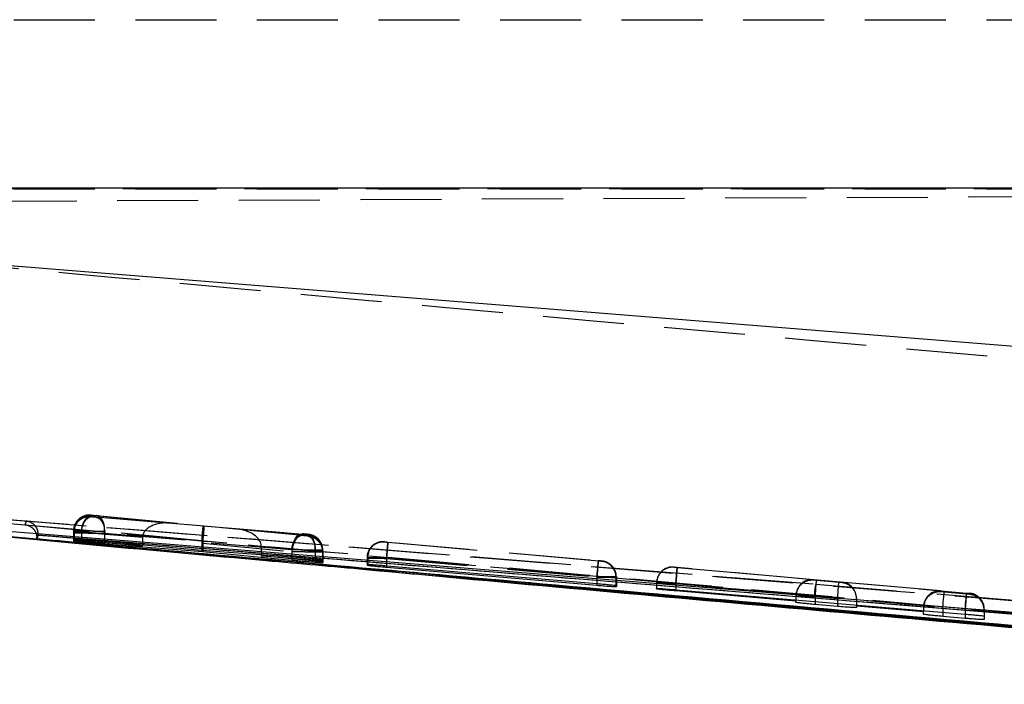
# Model space of a CAD drawing. Extents: x 49 to 390, y 18 to 272.
# Tile 8 of 36: x 255 to 270, y 128 to 138. Entities that reach past the tile are written whole.
import ezdxf

# ---------------------------------------------------------------- set-up
doc = ezdxf.new("R2010")
doc.units = 0
doc.linetypes.add('HIDDEN', pattern=[1.905, 1.27, -0.635])
doc.layers.get('0').update_dxf_attribs({"linetype": 'CONTINUOUS'})

msp = doc.modelspace()

# ---------------------------------------------------------------- linework, layer by layer
at = {"color": 7, "linetype": 'HIDDEN'}
for p, q in [((251.0561, 138.3744), (286.5527, 138.3744)), ((248.8679, 135.5077), (294.1897, 135.7055)), ((251.0561, 135.7244), (286.5527, 135.7244)), ((252.765, 135.7307), (277.708, 135.7307)), ((254.4498, 130.5706), (267.4326, 129.5321)), ((254.7335, 130.5492), (267.4326, 129.5321)), ((256.074, 130.5867), (256.0741, 130.5922)), ((256.0741, 130.5922), (256.0753, 130.5922)), ((256.0744, 130.6081), (256.0745, 130.6133)), ((256.0745, 130.6133), (256.0761, 130.6132)), ((256.0753, 130.5922), (256.0964, 130.5906)), ((256.0964, 130.5906), (257.3286, 130.489)), ((257.3286, 130.489), (256.0972, 130.6057)), ((257.8519, 130.4395), (256.1616, 130.5785)), ((256.1622, 130.6059), (257.833, 130.4475)), ((257.833, 130.4475), (259.3943, 130.3189)), ((259.3931, 130.2935), (257.8519, 130.4395)), ((259.4596, 130.3072), (258.3482, 130.3987)), ((258.3482, 130.3987), (259.458, 130.2934)), ((255.802, 130.3432), (255.8019, 130.3376)), ((255.802, 130.3432), (255.8019, 130.3376)), ((255.8019, 130.3376), (255.8019, 130.2099)), ((255.8019, 130.3376), (255.8019, 130.2099)), ((255.8021, 130.3487), (255.802, 130.3432)), ((255.802, 130.3432), (255.802, 130.2163)), ((255.8026, 130.3698), (255.8024, 130.3645)), ((255.8025, 130.3643), (255.8024, 130.359)), ((255.8024, 130.3591), (255.8024, 130.359)), ((255.8024, 130.359), (255.8024, 130.234)), ((255.8025, 130.3643), (255.8026, 130.3698)), ((255.8025, 130.3643), (255.8025, 130.2396)), ((255.809, 130.3431), (255.809, 130.2163)), ((255.8115, 130.3642), (255.8115, 130.2395)), ((255.9262, 130.3567), (255.9262, 130.3566)), ((255.9262, 130.3567), (256.8839, 130.266)), ((255.9262, 130.3566), (255.9262, 130.2213)), ((256.8839, 130.2627), (255.9268, 130.3415)), ((255.9268, 130.3415), (255.9268, 130.2079)), ((256.289, 130.3569), (256.2889, 130.3568)), ((256.2889, 130.3568), (256.2889, 130.2014)), ((257.8136, 130.2124), (256.289, 130.3569)), ((256.289, 130.3295), (257.832, 130.2026)), ((256.289, 130.3295), (256.289, 130.1796)), ((256.8839, 130.2627), (256.8839, 130.147)), ((259.4799, 130.3057), (259.4596, 130.3072)), ((259.4804, 130.2862), (259.4785, 130.2862)), ((259.4808, 130.3057), (259.4799, 130.3057)), ((259.481, 130.3108), (259.4808, 130.3057)), ((259.2247, 130.0698), (257.8124, 130.1862)), ((257.8124, 130.1862), (257.8124, 130.062)), ((257.8308, 130.1763), (259.2232, 130.0445)), ((257.8308, 130.1763), (257.8308, 130.0607)), ((258.7437, 130.1276), (259.5873, 130.0582)), ((258.7437, 130.1242), (258.7437, 129.9924)), ((259.5863, 130.0444), (258.7437, 130.1242)), ((259.2247, 130.0698), (259.2247, 129.9565)), ((259.7089, 130.0618), (259.7076, 130.0874)), ((260.674, 130.1951), (260.6759, 130.1951)), ((260.674, 130.1905), (260.674, 130.1951)), ((260.7287, 130.1907), (264.0255, 129.8989)), ((264.0264, 129.8933), (260.7292, 130.1852)), ((259.2232, 130.0445), (259.2233, 130.0445)), ((259.2232, 130.0445), (259.2232, 129.9286)), ((259.5863, 130.0444), (259.5863, 130.0444)), ((259.5863, 130.0444), (259.5863, 129.8938)), ((259.5873, 130.0582), (259.5873, 129.9114)), ((259.7035, 130.0567), (259.7035, 129.9042)), ((259.7045, 130.0372), (259.7083, 130.0372)), ((259.7045, 130.0372), (259.7045, 130.0371)), ((259.7045, 130.0371), (259.7045, 129.8708)), ((259.7083, 130.0371), (259.7085, 130.042)), ((259.7083, 130.0372), (259.7083, 130.0371)), ((259.7083, 130.0371), (259.7083, 129.8712)), ((259.7085, 130.042), (259.7085, 129.8798)), ((259.7088, 130.0567), (259.7089, 130.0618)), ((259.7088, 130.0567), (259.7088, 129.9045)), ((259.7089, 129.9128), (259.7089, 130.0618)), ((260.402, 129.9461), (260.4019, 129.9415)), ((260.4019, 129.9415), (260.4019, 129.8292)), ((260.4041, 129.9743), (260.402, 129.947)), ((260.4021, 129.9516), (260.402, 129.9461)), ((260.4021, 129.9516), (260.402, 129.947)), ((260.402, 129.9461), (260.402, 129.8374)), ((260.4122, 129.946), (260.4122, 129.8377)), ((260.7064, 129.9417), (260.7064, 129.9417)), ((264.0039, 129.6498), (260.7064, 129.9417)), ((260.7064, 129.9417), (260.7064, 129.8161)), ((260.7069, 129.9361), (260.7069, 129.9362)), ((260.7069, 129.9362), (264.0045, 129.6442)), ((260.7069, 129.9361), (260.7069, 129.8161)), ((264.0804, 129.8889), (264.0792, 129.8889)), ((264.0805, 129.8935), (264.0804, 129.8889)), ((265.2098, 129.7961), (265.2099, 129.799)), ((265.2598, 129.7912), (265.2098, 129.7961)), ((265.2099, 129.799), (265.2599, 129.795)), ((265.2599, 129.795), (265.2378, 129.546)), ((265.2378, 129.5422), (265.2598, 129.7912)), ((267.3951, 129.6022), (265.2598, 129.7912)), ((265.2599, 129.795), (269.7951, 129.3935)), ((264.0039, 129.6499), (264.0039, 129.6498)), ((264.0039, 129.6498), (264.0039, 129.5371)), ((264.0045, 129.6442), (264.0045, 129.537)), ((264.3019, 129.6399), (264.3019, 129.4944)), ((264.3083, 129.6399), (264.3073, 129.6629)), ((264.3083, 129.6399), (264.3084, 129.6445)), ((264.3083, 129.6399), (264.3083, 129.495)), ((264.3084, 129.6445), (264.3084, 129.5055)), ((264.3084, 129.5055), (264.3084, 129.6445)), ((267.3951, 129.5925), (267.3951, 129.6022)), ((264.9379, 129.5554), (264.9378, 129.5525)), ((264.9378, 129.5525), (264.9378, 129.5471)), ((264.9378, 129.55), (264.9378, 129.4648)), ((264.9378, 129.55), (264.9378, 129.5471)), ((264.9378, 129.5471), (264.9378, 129.4579)), ((269.773, 129.1445), (265.2378, 129.546)), ((265.2378, 129.546), (265.2378, 129.4453)), ((265.2378, 129.5422), (267.1242, 129.3752)), ((265.2378, 129.5422), (265.2378, 129.4453)), ((267.4451, 129.5877), (267.3951, 129.5925)), ((267.4326, 129.5321), (284.5837, 128.1478)), ((267.7951, 129.5567), (267.4451, 129.5877)), ((267.8451, 129.5527), (267.7951, 129.5567)), ((269.3951, 129.4251), (267.8451, 129.5623)), ((267.8451, 129.5623), (267.8451, 129.5527)), ((267.1231, 129.3511), (267.1231, 129.2867)), ((267.4231, 129.3387), (267.7731, 129.3077)), ((267.4231, 129.3387), (267.4231, 129.2614)), ((267.7731, 129.3077), (267.7731, 129.232)), ((268.0731, 129.3112), (268.0731, 129.2912)), ((269.3951, 129.4104), (269.3951, 129.4251)), ((269.4451, 129.4056), (269.3951, 129.4104)), ((269.7951, 129.3746), (269.4451, 129.4056)), ((269.7951, 129.3935), (269.773, 129.1445)), ((269.7951, 129.3935), (269.8451, 129.3887)), ((269.8451, 129.3706), (269.7951, 129.3746)), ((269.8451, 129.3887), (269.8451, 129.3706)), ((268.0731, 129.2912), (269.1242, 129.1981)), ((268.0731, 129.2912), (268.0731, 129.2067)), ((269.1231, 129.174), (269.1231, 129.1183)), ((269.4231, 129.1566), (269.7731, 129.1256)), ((269.4231, 129.1566), (269.4231, 129.0931)), ((269.773, 129.1445), (269.773, 129.0636)), ((270.0731, 129.1397), (270.0731, 129.0311)), ((269.7731, 129.1256), (269.7731, 129.0636))]:
    msp.add_line(p, q, dxfattribs=at)
at = {"color": 7, "linetype": 'CONTINUOUS'}
for p, q in [((286.4342, 135.7339), (252.5189, 135.7339)), ((252.7024, 134.6934), (286.192, 132.0066)), ((280.6621, 127.9634), (254.7039, 130.2827)), ((255.2493, 130.2986), (255.2259, 130.2452)), ((255.2259, 130.2452), (255.2259, 130.2626)), ((255.2493, 130.3144), (255.2493, 130.3001)), ((255.2493, 130.3001), (255.2493, 130.2986)), ((283.8288, 127.9789), (255.2493, 130.2986)), ((255.8025, 130.2396), (255.8024, 130.234)), ((255.8115, 130.2395), (255.8025, 130.2396)), ((255.9262, 130.2213), (256.8839, 130.1331)), ((255.802, 130.2163), (255.8019, 130.2099)), ((255.809, 130.2163), (255.802, 130.2163)), ((256.8839, 130.1331), (255.9268, 130.2079)), ((257.8124, 130.062), (256.2889, 130.2014)), ((256.289, 130.1648), (257.8308, 130.0441)), ((256.8839, 130.147), (256.8839, 130.1331)), ((259.2247, 129.9565), (257.8124, 130.062)), ((257.8308, 130.0607), (257.8308, 130.0441)), ((257.8308, 130.0441), (259.2232, 129.9099)), ((258.7437, 129.9924), (258.7437, 129.9745)), ((259.5863, 129.8938), (258.7437, 129.9745)), ((258.7437, 129.9745), (259.5873, 129.9114)), ((259.7088, 129.9045), (259.7089, 129.9128)), ((259.7035, 129.9042), (259.7088, 129.9045)), ((259.7045, 129.8708), (259.7083, 129.8712)), ((259.7083, 129.8712), (259.7085, 129.8798)), ((260.402, 129.8374), (260.4019, 129.8292)), ((260.4122, 129.8377), (260.402, 129.8374)), ((264.0039, 129.5371), (260.7064, 129.8161)), ((260.7069, 129.7984), (264.0045, 129.5152)), ((264.3019, 129.4944), (264.3083, 129.495)), ((264.3083, 129.495), (264.3084, 129.5055)), ((264.9378, 129.4579), (264.9378, 129.4648)), ((265.2378, 129.4453), (269.773, 129.0636)), ((267.1231, 129.2662), (265.2378, 129.4265)), ((267.1231, 129.2867), (267.1231, 129.2662)), ((267.1231, 129.2464), (267.1231, 129.2662)), ((267.7731, 129.1837), (267.4231, 129.2138)), ((268.0731, 129.2067), (268.0731, 129.1854)), ((268.0731, 129.1854), (268.0731, 129.1648)), ((269.1231, 129.0961), (268.0731, 129.1854)), ((269.1231, 129.1183), (269.1231, 129.0961)), ((269.1231, 129.06), (269.1231, 129.0961)), ((269.7731, 128.9963), (269.4231, 129.0267)), ((270.0731, 129.0311), (270.0731, 128.9779))]:
    msp.add_line(p, q, dxfattribs=at)
at = {"color": 8, "linetype": 'CONTINUOUS'}
for p, q in [((254.7045, 130.2837), (255.8067, 130.1843)), ((256.289, 130.1796), (256.289, 130.1648)), ((259.2232, 129.9286), (259.2232, 129.9099)), ((260.3828, 129.7636), (277.2606, 128.2599)), ((260.7069, 129.8161), (260.7069, 129.7984)), ((264.0045, 129.537), (264.0045, 129.5152)), ((265.2378, 129.4453), (265.2378, 129.4265)), ((267.4231, 129.2614), (267.4231, 129.2138)), ((267.7731, 129.232), (267.7731, 129.1837)), ((269.4231, 129.0931), (269.4231, 129.0267)), ((269.7731, 129.0636), (269.7731, 128.9963))]:
    msp.add_line(p, q, dxfattribs=at)
at = {"color": 7, "linetype": 'HIDDEN', "flags": 128}
for points in [[(255.9268, 130.3415), (255.9325, 130.392), (255.9442, 130.4404), (255.9612, 130.4847), (255.9829, 130.523), (256.0083, 130.5539), (256.0365, 130.576), (256.0663, 130.5884), (256.0964, 130.5906)], [(256.1616, 130.5785), (256.189, 130.5713), (256.2147, 130.5555), (256.2378, 130.5316), (256.2573, 130.5006), (256.2727, 130.4635), (256.2833, 130.4216), (256.2888, 130.3764), (256.289, 130.3295)], [(259.2247, 130.0698), (259.2305, 130.1203), (259.2421, 130.1687), (259.2591, 130.213), (259.2808, 130.2513), (259.3062, 130.2822), (259.3344, 130.3043), (259.3642, 130.3167), (259.3943, 130.3189)], [(259.4596, 130.3072), (259.4871, 130.3), (259.5129, 130.2842), (259.536, 130.2603), (259.5555, 130.2293), (259.5709, 130.1922), (259.5816, 130.1503), (259.5871, 130.1051), (259.5873, 130.0582)], [(264.0045, 129.6442), (264.0087, 129.6926), (264.0128, 129.7391), (264.0166, 129.7819), (264.02, 129.8196), (264.0227, 129.8506), (264.0247, 129.8737), (264.026, 129.8881), (264.0264, 129.8933)], [(265.2099, 129.799), (265.1581, 129.7982), (265.1174, 129.7899)], [(267.4231, 129.3387), (267.4273, 129.387), (267.4315, 129.4335), (267.4353, 129.4764), (267.4386, 129.514), (267.4413, 129.545), (267.4434, 129.5681), (267.4446, 129.5825), (267.4451, 129.5877)], [(267.7731, 129.3077), (267.7773, 129.356), (267.7815, 129.4025), (267.7852, 129.4454), (267.7886, 129.483), (267.7913, 129.514), (267.7934, 129.5371), (267.7947, 129.5515), (267.7951, 129.5567)], [(269.4231, 129.1566), (269.4273, 129.2049), (269.4315, 129.2514), (269.4352, 129.2943), (269.4386, 129.3319), (269.4413, 129.3629), (269.4434, 129.386), (269.4447, 129.4004), (269.4451, 129.4056)], [(269.7731, 129.1256), (269.7773, 129.1739), (269.7815, 129.2204), (269.7852, 129.2633), (269.7886, 129.3009), (269.7913, 129.3319), (269.7934, 129.355), (269.7946, 129.3694), (269.7951, 129.3746)]]:
    msp.add_lwpolyline(points, dxfattribs=at)
at = {"color": 7, "linetype": 'CONTINUOUS', "flags": 128}
for points in [[(267.4092, 129.3394), (267.0365, 129.3695), (265.4189, 129.5001), (258.9487, 130.0226), (254.7109, 130.3646)], [(283.2576, 128.0588), (282.5745, 128.114), (276.1042, 128.6368), (267.4092, 129.3394)]]:
    msp.add_lwpolyline(points, dxfattribs=at)
at = {"color": 7, "linetype": 'HIDDEN'}
for centre, radius, start, end in [((256.052, 130.3432), 0.25, 84.94074, 179.99788), ((256.0519, 130.3376), 0.25, 84.9396, 178.73537), ((256.0525, 130.3643), 0.25, 84.9398, 178.73932), ((256.0562, 130.3456), 0.2473, 85.57881, 180.57687), ((256.058, 130.3674), 0.2465, 85.7802, 180.73584), ((259.4556, 130.0591), 0.2478, 359.44708, 84.37579), ((259.4584, 130.042), 0.25, 0.00277, 84.94058), ((259.4588, 130.0567), 0.25, 0.0017, 84.94107), ((259.4589, 130.0618), 0.25, 5.88891, 84.94135), ((260.652, 129.9461), 0.25, 84.93984, 178.74221), ((260.6583, 129.9496), 0.2461, 85.90659, 180.82306), ((260.6519, 129.9415), 0.25, 84.94021, 152.58616), ((264.0545, 129.6428), 0.2473, 359.32484, 84.27316), ((264.0583, 129.6399), 0.25, 23.71669, 84.94195), ((264.0584, 129.6445), 0.25, 0.00148, 84.94129), ((265.1878, 129.547), 0.25, 84.94051, 178.76027), ((265.1878, 129.55), 0.25, 106.34918, 180.00198), ((267.3731, 129.3435), 0.25, 84.93908, 179.99877), ((268.6111, 129.2914), 1.2028, 168.4583, 177.71415), ((267.8231, 129.3037), 0.25, 0.00033, 84.9415), ((269.3731, 129.1614), 0.25, 84.93994, 179.99947), ((269.8231, 129.1398), 0.2499, 61.27664, 84.94551), ((269.8231, 129.1215), 0.25, 0.00276, 84.94115), ((269.823, 129.1396), 0.25, 0.0047, 61.28084), ((269.3731, 129.174), 0.25, 174.46022, 180.0001)]:
    msp.add_arc(centre, radius, start, end, dxfattribs=at)
for centre, major_axis, ratio, start_param, end_param in [((257.3066, 130.24), (0.4221, -0.0374), 0.5899287, 1.5708068, 3.187149), ((257.8109, 130.1985), (0.0221, 0.249), 0.0055357, 4.7687961, 6.293576), ((257.8299, 130.1905), (0.022, 0.249), 0.0042018, 4.7614461, 6.2727819), ((258.3261, 130.1496), (0.417, -0.0369), 0.5972122, 0.0595374, 1.5707939), ((256.1039, 130.3597), (0.3014, -0.0046), 0.0014336, 2.8970059, 3.1437568), ((256.1069, 130.3383), (0.3049, -0.0049), 0.0015138, 2.2025674, 2.9262247), ((257.095, 130.2575), (-0.0151, 0.2503), 0.8412521, 1.485864, 1.4991472), ((259.4583, 130.0372), (-0.1762, 0.1774), 0.9996652, 3.9303928, 5.4125036), ((258.0221, 130.1811), (-0.0142, 0.2503), 0.8358629, 1.3979767, 1.5028249), ((258.0403, 130.1705), (-0.016, 0.2504), 0.8340771, 1.389531, 1.4945386), ((258.5349, 130.1298), (-0.0151, 0.2505), 0.8313357, 4.6398953, 4.6533307), ((259.4055, 130.0614), (0.3033, -0.0047), 0.0014768, 5.3548838, 6.1006619), ((259.4037, 130.0616), (0.3051, -0.0049), 0.0015163, 6.0958925, 6.2820702), ((260.7033, 129.9415), (0.3013, -0.0045), 0.0014301, 2.8801425, 3.1442819), ((264.0032, 129.6448), (0.3052, -0.0049), 0.001519, 6.0769216, 6.2817548), ((267.3731, 129.3532), (0.1851, 0.1694), 0.99163, 0.7454348, 2.3078429), ((265.2378, 129.5426), (0.3, -0.0044), 0.0014003, 3.141432, 4.7126082), ((265.2378, 129.5456), (0.3, -0.0044), 0.0014003, 1.5709976, 3.141432), ((267.8231, 129.3133), (-0.1696, 0.1852), 0.9916333, 3.9669542, 5.4494531), ((267.4231, 129.3391), (0.3, -0.0044), 0.0014003, 3.1416133, 4.7124096), ((269.3731, 129.1761), (0.1851, 0.1694), 0.99163, 0.7454348, 2.3078429), ((269.7731, 129.126), (0.3, -0.0044), 0.0014003, 4.7124096, 6.283206)]:
    msp.add_ellipse(centre, major_axis=major_axis, ratio=ratio, start_param=start_param, end_param=end_param, dxfattribs=at)
for points, knots in [([(277.708, 132.4312), (271.5647, 132.9738), (263.3125, 133.7026), (255.063, 134.4606), (252.9548, 134.6543)], [0, 0, 0, 0, 0.7444506, 1, 1, 1, 1]), ([(255.9741, 130.5993), (255.9536, 130.5916), (255.9068, 130.5742), (255.8491, 130.5172), (255.8082, 130.4386), (255.7992, 130.3668), (255.8056, 130.3261), (255.8073, 130.3156)], [0, 0, 0, 0, 0.1815168, 0.4136161, 0.656277, 0.911474, 1, 1, 1, 1]), ([(255.9262, 130.3567), (255.9279, 130.3735), (255.9311, 130.4071), (255.9435, 130.4554), (255.9608, 130.4997), (255.9828, 130.5382), (256.0086, 130.5693), (256.037, 130.5916), (256.0671, 130.605), (256.0871, 130.6055), (256.0972, 130.6057)], [0, 0, 0, 0, 0.1249987, 0.2500004, 0.375, 0.5000013, 0.6250025, 0.7499992, 0.8749999, 1, 1, 1, 1]), ([(256.0679, 130.6138), (256.0668, 130.6139), (256.063, 130.6141), (256.0508, 130.6145), (256.0255, 130.6132), (255.9974, 130.6107), (255.9792, 130.6018), (255.9741, 130.5993)], [0, 0, 0, 0, 0.0484688, 0.160331, 0.381936, 0.8275055, 1, 1, 1, 1]), ([(256.1616, 130.5785), (256.1587, 130.5788), (256.1505, 130.5795), (256.135, 130.5808), (256.1159, 130.5825), (256.0986, 130.5841), (256.0849, 130.5854), (256.0758, 130.5863), (256.0746, 130.5866), (256.074, 130.5867)], [0, 0, 0, 0, 0.0866193, 0.2432122, 0.3931116, 0.558564, 0.7020004, 0.8509807, 1, 1, 1, 1]), ([(256.0972, 130.6057), (256.0933, 130.6061), (256.0859, 130.6068), (256.0799, 130.6074), (256.0756, 130.6079), (256.0749, 130.608), (256.0744, 130.6081)], [0, 0, 0, 0, 0.29944986, 0.57045951, 0.68626728, 1, 1, 1, 1]), ([(256.0761, 130.6132), (256.0781, 130.6131), (256.0822, 130.6129), (256.0949, 130.6118), (256.1111, 130.6105), (256.1295, 130.6089), (256.1475, 130.6073), (256.1576, 130.6063), (256.1622, 130.6059)], [0, 0, 0, 0, 0.1664521, 0.3328326, 0.5011164, 0.6732452, 0.8487978, 1, 1, 1, 1]), ([(256.289, 130.3569), (256.2891, 130.3849), (256.2892, 130.441), (256.2681, 130.5156), (256.2338, 130.5723), (256.2016, 130.5952), (256.1773, 130.6038), (256.1687, 130.605), (256.1622, 130.6059)], [0, 0, 0, 0, 0.2211505, 0.4422984, 0.6634486, 0.8846011, 0.9125624, 1, 1, 1, 1]), ([(280.6791, 128.1718), (274.6732, 128.7014), (266.0202, 129.4643), (257.3689, 130.2465), (254.7223, 130.4858)], [0, 0, 0, 0, 0.6940824, 1, 1, 1, 1]), ([(255.0634, 130.5181), (255.0595, 130.5097), (255.0518, 130.4928), (255.0441, 130.4729), (255.0403, 130.4629)], [0, 0, 0, 0, 0.49904782, 1, 1, 1, 1]), ([(255.0403, 130.4629), (259.2979, 130.0826), (267.8003, 129.3231), (276.3038, 128.5776), (280.5492, 128.2054)], [0, 0, 0, 0, 0.5007599, 1, 1, 1, 1]), ([(255.0403, 130.4629), (255.041, 130.4629), (255.0531, 130.4619), (255.0926, 130.4549), (255.1481, 130.427), (255.1955, 130.3766), (255.2102, 130.338), (255.2155, 130.3239)], [0, 0, 0, 0, 0.0094385, 0.1700883, 0.556668, 0.8377058, 1, 1, 1, 1]), ([(284.168, 128.1607), (279.2892, 128.5574), (269.5879, 129.3461), (259.8861, 130.129), (255.0634, 130.5181)], [0, 0, 0, 0, 0.5028959, 1, 1, 1, 1]), ([(255.2493, 130.3144), (255.2477, 130.3334), (255.2445, 130.3715), (255.2189, 130.4272), (255.1727, 130.4806), (255.1165, 130.5093), (255.077, 130.5169), (255.0641, 130.5181), (255.0634, 130.5181)], [0, 0, 0, 0, 0.1572194, 0.3135119, 0.5425134, 0.8512124, 0.9921274, 1, 1, 1, 1]), ([(255.8019, 130.3376), (255.8019, 130.3376), (255.8019, 130.3376), (255.8138, 130.3372), (255.8633, 130.3365), (255.9403, 130.335), (256.035, 130.3335), (256.1413, 130.3317), (256.2266, 130.3306), (256.2731, 130.3295), (256.2889, 130.3295), (256.289, 130.3295)], [0, 0, 0, 0, 0.0000896, 0.152213, 0.3083897, 0.4431607, 0.6109711, 0.7581991, 0.9119373, 0.9999101, 1, 1, 1, 1]), ([(255.8024, 130.3591), (255.8024, 130.3591), (255.8024, 130.3591), (255.809, 130.3588), (255.8322, 130.3584), (255.8651, 130.3579), (255.9036, 130.3566), (255.9262, 130.3566), (255.9262, 130.3566)], [0, 0, 0, 0, 0.000212, 0.3208855, 0.4356282, 0.7019132, 0.9997873, 1, 1, 1, 1]), ([(256.2889, 130.3568), (256.2889, 130.3568), (256.2656, 130.3573), (256.207, 130.3582), (256.1094, 130.3599), (256.0076, 130.3615), (255.9173, 130.3628), (255.8473, 130.3638), (255.8199, 130.3642), (255.8115, 130.3642), (255.8115, 130.3642)], [0, 0, 0, 0, 0.0000962, 0.1508505, 0.3225244, 0.491936, 0.6599958, 0.8289702, 0.9998992, 1, 1, 1, 1]), ([(259.3931, 130.2935), (259.3831, 130.2933), (259.3631, 130.2929), (259.3332, 130.2794), (259.305, 130.2571), (259.2794, 130.2259), (259.2575, 130.1875), (259.2404, 130.1432), (259.2281, 130.0949), (259.2249, 130.0613), (259.2233, 130.0445)], [0, 0, 0, 0, 0.1250015, 0.2499973, 0.3749988, 0.4999983, 0.6249999, 0.749999, 0.8749981, 1, 1, 1, 1]), ([(259.7037, 130.0868), (259.7017, 130.1076), (259.6974, 130.1519), (259.6643, 130.2084), (259.6238, 130.2524), (259.5825, 130.2807), (259.5458, 130.2971), (259.5173, 130.3053), (259.4981, 130.3088), (259.4889, 130.3101), (259.4831, 130.3107), (259.4748, 130.3116), (259.4599, 130.3131), (259.4378, 130.3151), (259.4151, 130.3171), (259.3974, 130.3186), (259.3886, 130.3193), (259.3856, 130.3196)], [0, 0, 0, 0, 0.1344542, 0.2863083, 0.4141653, 0.5215845, 0.6085805, 0.6738421, 0.715482, 0.7322443, 0.7462955, 0.7759596, 0.8313225, 0.878726, 0.9273781, 0.975545, 1, 1, 1, 1]), ([(259.4785, 130.2862), (259.4778, 130.2862), (259.4753, 130.2864), (259.4673, 130.287), (259.4525, 130.2882), (259.434, 130.2898), (259.4144, 130.2915), (259.4006, 130.2928), (259.3943, 130.2934), (259.3931, 130.2935)], [0, 0, 0, 0, 0.0586354, 0.2322951, 0.4092067, 0.585993, 0.7793527, 0.9596909, 1, 1, 1, 1]), ([(259.3943, 130.3189), (259.397, 130.3186), (259.4049, 130.318), (259.4201, 130.3167), (259.4387, 130.315), (259.456, 130.3134), (259.4698, 130.3121), (259.4791, 130.3111), (259.4803, 130.3109), (259.481, 130.3108)], [0, 0, 0, 0, 0.0814596, 0.2357596, 0.385961, 0.5441602, 0.69419, 0.8470923, 1, 1, 1, 1]), ([(259.458, 130.2934), (259.4627, 130.293), (259.4719, 130.2921), (259.4791, 130.2913), (259.4801, 130.2911), (259.4805, 130.2911)], [0, 0, 0, 0, 0.370521, 0.740571, 1, 1, 1, 1]), ([(259.458, 130.2934), (259.4643, 130.2926), (259.473, 130.2914), (259.4976, 130.283), (259.5303, 130.2599), (259.565, 130.2031), (259.5864, 130.1285), (259.5863, 130.0725), (259.5863, 130.0444)], [0, 0, 0, 0, 0.0831772, 0.1151559, 0.3363672, 0.5575794, 0.7787891, 1, 1, 1, 1]), ([(259.4785, 130.2862), (259.4808, 130.286), (259.4918, 130.2849), (259.53, 130.2782), (259.5907, 130.2531), (259.6535, 130.1962), (259.6963, 130.1214), (259.7017, 130.0652), (259.7045, 130.0372)], [0, 0, 0, 0, 0.0192916, 0.0910945, 0.3184831, 0.5457012, 0.7728486, 1, 1, 1, 1]), ([(255.8067, 130.1843), (258.086, 129.9783), (266.3702, 129.2294), (274.6561, 128.4991), (280.6621, 127.9697)], [0, 0, 0, 0, 0.2751446, 1, 1, 1, 1]), ([(259.7089, 130.0618), (259.7089, 130.0618), (259.7089, 130.0618), (259.6972, 130.0622), (259.6471, 130.063), (259.5692, 130.0645), (259.4731, 130.066), (259.3684, 130.0676), (259.2847, 130.069), (259.2395, 130.0696), (259.2247, 130.0698), (259.2247, 130.0698)], [0, 0, 0, 0, 0.00009, 0.1527717, 0.3079928, 0.4545379, 0.6152694, 0.765163, 0.9174501, 0.9999097, 1, 1, 1, 1]), ([(260.5574, 130.1743), (260.5465, 130.1705), (260.5096, 130.1576), (260.4582, 130.1102), (260.4131, 130.036), (260.3977, 129.9579), (260.4052, 129.9098), (260.408, 129.8916)], [0, 0, 0, 0, 0.09902, 0.335241, 0.5817982, 0.8414679, 1, 1, 1, 1]), ([(260.6684, 130.1956), (260.6673, 130.1957), (260.6639, 130.1959), (260.6405, 130.1966), (260.6013, 130.1945), (260.5703, 130.1802), (260.5574, 130.1743)], [0, 0, 0, 0, 0.04151023, 0.12663823, 0.63498919, 1, 1, 1, 1]), ([(260.7292, 130.1852), (260.7249, 130.1855), (260.7144, 130.1865), (260.6988, 130.1879), (260.6851, 130.1892), (260.6759, 130.1902), (260.6746, 130.1904), (260.674, 130.1905)], [0, 0, 0, 0, 0.15281492, 0.3713123, 0.58494337, 0.79535227, 1, 1, 1, 1]), ([(260.6759, 130.1951), (260.678, 130.1949), (260.6822, 130.1946), (260.6953, 130.1936), (260.7113, 130.1923), (260.723, 130.1912), (260.7287, 130.1907)], [0, 0, 0, 0, 0.252261, 0.5044165, 0.7594284, 1, 1, 1, 1]), ([(260.7287, 130.1907), (260.7286, 130.1898), (260.7283, 130.1872), (260.7256, 130.1577), (260.7205, 130.1003), (260.7138, 130.0257), (260.7089, 129.9697), (260.7064, 129.9417)], [0, 0, 0, 0, 0.1343098, 0.359267, 0.5728452, 0.7864237, 1, 1, 1, 1]), ([(260.7069, 129.9362), (260.7094, 129.9642), (260.7144, 130.0202), (260.721, 130.0948), (260.7262, 130.1523), (260.7288, 130.1811), (260.7291, 130.1841), (260.7292, 130.1852)], [0, 0, 0, 0, 0.2158737, 0.4317476, 0.647621, 0.8768006, 1, 1, 1, 1]), ([(259.2233, 130.0445), (259.23, 130.0444), (259.2651, 130.0438), (259.3407, 130.0425), (259.4482, 130.0408), (259.5504, 130.0392), (259.634, 130.038), (259.684, 130.0373), (259.7016, 130.0371), (259.7045, 130.0371), (259.7045, 130.0371)], [0, 0, 0, 0, 0.0396771, 0.2064696, 0.3851237, 0.5503044, 0.7186134, 0.8866925, 0.9999037, 1, 1, 1, 1]), ([(259.7085, 130.042), (259.7085, 130.042), (259.7085, 130.042), (259.7006, 130.0423), (259.6615, 130.0431), (259.6137, 130.0439), (259.5863, 130.0444), (259.5863, 130.0444)], [0, 0, 0, 0, 0.0002125, 0.2723568, 0.6360344, 0.9997855, 1, 1, 1, 1]), ([(260.4019, 129.9415), (260.4019, 129.9415), (260.4019, 129.9415), (260.4137, 129.9411), (260.4635, 129.9402), (260.5397, 129.9389), (260.6251, 129.9375), (260.683, 129.9365), (260.7069, 129.9361), (260.7069, 129.9361)], [0, 0, 0, 0, 0.0001262, 0.2144462, 0.4254949, 0.6362883, 0.8495541, 0.9998748, 1, 1, 1, 1]), ([(260.7064, 129.9417), (260.7064, 129.9417), (260.6751, 129.9422), (260.61, 129.9432), (260.5209, 129.9446), (260.4499, 129.9456), (260.4207, 129.946), (260.4122, 129.946), (260.4122, 129.946)], [0, 0, 0, 0, 0.00015016, 0.23647728, 0.48902456, 0.74296426, 0.99984865, 1, 1, 1, 1]), ([(264.0255, 129.8989), (264.0252, 129.8953), (264.0247, 129.8883), (264.0197, 129.8309), (264.0125, 129.7483), (264.0068, 129.6827), (264.0039, 129.6499)], [0, 0, 0, 0, 0.2500003, 0.5000009, 0.7499992, 1, 1, 1, 1]), ([(264.0255, 129.8989), (264.0298, 129.8985), (264.0403, 129.8975), (264.0559, 129.8961), (264.0695, 129.8948), (264.0787, 129.8938), (264.0799, 129.8936), (264.0805, 129.8935)], [0, 0, 0, 0, 0.1526993, 0.3701645, 0.582434, 0.7911549, 1, 1, 1, 1]), ([(264.1524, 129.8759), (264.1513, 129.8764), (264.1405, 129.8818), (264.1218, 129.8866), (264.1009, 129.8911), (264.0897, 129.8926), (264.0839, 129.8933), (264.0759, 129.8942), (264.0616, 129.8956), (264.0417, 129.8974), (264.0295, 129.8985), (264.0255, 129.8989)], [0, 0, 0, 0, 0.0257985, 0.24435261, 0.39093981, 0.45483734, 0.49652695, 0.57042413, 0.75189206, 0.91777752, 1, 1, 1, 1]), ([(264.0792, 129.8889), (264.0775, 129.8891), (264.0738, 129.8893), (264.0613, 129.8903), (264.045, 129.8916), (264.0326, 129.8927), (264.0264, 129.8933)], [0, 0, 0, 0, 0.2404593, 0.4908105, 0.7456372, 1, 1, 1, 1]), ([(264.3057, 129.6442), (264.3049, 129.6681), (264.3032, 129.7167), (264.272, 129.7797), (264.232, 129.8273), (264.1915, 129.8583), (264.1641, 129.8706), (264.1524, 129.8759)], [0, 0, 0, 0, 0.2403599, 0.4886031, 0.6955104, 0.8700793, 1, 1, 1, 1]), ([(265.1844, 129.7999), (265.1791, 129.7997), (265.1605, 129.7991), (265.1373, 129.7969), (265.1213, 129.7901), (265.1177, 129.7885)], [0, 0, 0, 0, 0.236106, 0.8263019, 1, 1, 1, 1]), ([(264.3084, 129.6445), (264.3084, 129.6445), (264.3084, 129.645), (264.2969, 129.6446), (264.2474, 129.6458), (264.1716, 129.6471), (264.0862, 129.6483), (264.0281, 129.6499), (264.0039, 129.6499), (264.0039, 129.6499)], [0, 0, 0, 0, 0.0001262, 0.2142694, 0.4247322, 0.6349834, 0.8479683, 0.9999609, 1, 1, 1, 1]), ([(264.0045, 129.6442), (264.0045, 129.6442), (264.0386, 129.6437), (264.1079, 129.6426), (264.2002, 129.6412), (264.269, 129.6403), (264.2955, 129.6399), (264.3019, 129.6399), (264.3019, 129.6399)], [0, 0, 0, 0, 0.0001446, 0.2482793, 0.5009907, 0.7540619, 0.9998551, 1, 1, 1, 1]), ([(269.943, 129.3587), (269.9423, 129.3592), (269.9306, 129.3671), (269.9078, 129.3752), (269.8838, 129.3827), (269.8727, 129.3846), (269.871, 129.3849)], [0, 0, 0, 0, 0.0346102, 0.5488758, 0.932511, 1, 1, 1, 1])]:
    msp.add_open_spline(points, degree=3, knots=knots, dxfattribs=at)
at = {"color": 7, "linetype": 'CONTINUOUS'}
for points, knots in [([(253.5045, 130.3884), (255.276, 130.225), (257.5684, 130.0136), (259.8617, 129.8099), (260.3828, 129.7636)], [0, 0, 0, 0, 0.77277696, 1, 1, 1, 1]), ([(255.2155, 130.3239), (255.2164, 130.3218), (255.2244, 130.3042), (255.2252, 130.2821), (255.2259, 130.2626)], [0, 0, 0, 0, 0.1150289, 1, 1, 1, 1]), ([(255.2259, 130.2626), (255.2259, 130.2626), (255.2299, 130.2716), (255.2356, 130.2906), (255.2493, 130.3064), (255.2493, 130.3144), (255.2493, 130.3144)], [0, 0, 0, 0, 0.0001558, 0.5002797, 0.9999224, 1, 1, 1, 1]), ([(255.2259, 130.2452), (255.2416, 130.2438), (255.7964, 130.1941), (258.508, 129.9517), (266.8841, 129.207), (274.7218, 128.5202), (280.4025, 128.0225)], [0, 0, 0, 0, 0.0018693, 0.0661233, 0.3231391, 1, 1, 1, 1]), ([(255.2493, 130.3001), (260.0072, 129.9161), (269.5335, 129.1472), (279.0601, 128.3735), (283.829, 127.9854), (283.8296, 127.9853)], [0, 0, 0, 0, 0.4994087, 0.9999387, 1, 1, 1, 1]), ([(255.8024, 130.234), (255.8043, 130.2336), (255.809, 130.2326), (255.8484, 130.2285), (255.9, 130.2237), (255.9262, 130.2213)], [0, 0, 0, 0, 0.2624953, 0.6253774, 1, 1, 1, 1]), ([(256.2889, 130.2014), (256.2592, 130.2041), (256.1996, 130.2093), (256.0943, 130.2181), (255.9917, 130.2264), (255.9026, 130.2333), (255.8396, 130.2379), (255.8201, 130.239), (255.8115, 130.2395)], [0, 0, 0, 0, 0.1731137, 0.3462127, 0.5195295, 0.6923943, 0.8642229, 1, 1, 1, 1]), ([(255.8019, 130.2099), (255.8053, 130.2093), (255.812, 130.208), (255.8639, 130.2026), (255.9407, 130.1951), (256.037, 130.1863), (256.1413, 130.1771), (256.228, 130.1697), (256.2729, 130.1661), (256.289, 130.1648)], [0, 0, 0, 0, 0.1511905, 0.3023597, 0.4528595, 0.6075947, 0.7600565, 0.9139425, 1, 1, 1, 1]), ([(255.9268, 130.2079), (255.9012, 130.2099), (255.85, 130.2138), (255.8191, 130.2158), (255.8101, 130.2162), (255.809, 130.2163)], [0, 0, 0, 0, 0.4654904, 0.9310271, 1, 1, 1, 1]), ([(259.2232, 129.9099), (259.2531, 129.907), (259.3128, 129.9013), (259.4182, 129.892), (259.5207, 129.8833), (259.6095, 129.8764), (259.6774, 129.8717), (259.6954, 129.8711), (259.7045, 129.8708)], [0, 0, 0, 0, 0.1668104, 0.3336046, 0.5006126, 0.6670986, 0.8324522, 1, 1, 1, 1]), ([(259.7089, 129.9128), (259.7055, 129.9136), (259.6988, 129.9151), (259.6466, 129.9206), (259.5696, 129.928), (259.4731, 129.9365), (259.3691, 129.9453), (259.2838, 129.952), (259.2399, 129.9553), (259.2247, 129.9565)], [0, 0, 0, 0, 0.152615, 0.3052213, 0.4575925, 0.611823, 0.7648727, 0.918858, 1, 1, 1, 1]), ([(259.5873, 129.9114), (259.6125, 129.9096), (259.6629, 129.906), (259.6936, 129.9044), (259.7021, 129.9042), (259.7035, 129.9042)], [0, 0, 0, 0, 0.45519802, 0.91043241, 1, 1, 1, 1]), ([(259.7085, 129.8798), (259.7066, 129.8803), (259.702, 129.8815), (259.6632, 129.8862), (259.6121, 129.8913), (259.5863, 129.8938)], [0, 0, 0, 0, 0.26235364, 0.62687531, 1, 1, 1, 1]), ([(260.3844, 129.7619), (260.6589, 129.7366), (265.5137, 129.2894), (270.3707, 128.8654), (274.953, 128.4655)], [0, 0, 0, 0, 0.0565441, 1, 1, 1, 1]), ([(260.4019, 129.8292), (260.4053, 129.8284), (260.4122, 129.8268), (260.4645, 129.8209), (260.5416, 129.8132), (260.6273, 129.8053), (260.6842, 129.8004), (260.7069, 129.7984)], [0, 0, 0, 0, 0.2134172, 0.4267938, 0.6411559, 0.8570305, 1, 1, 1, 1]), ([(260.7064, 129.8161), (260.6719, 129.819), (260.603, 129.8247), (260.5119, 129.8316), (260.4441, 129.8363), (260.4223, 129.8372), (260.4122, 129.8377)], [0, 0, 0, 0, 0.2595237, 0.5190963, 0.7774593, 1, 1, 1, 1]), ([(264.3084, 129.5055), (264.3051, 129.5064), (264.2985, 129.5083), (264.2463, 129.5144), (264.1695, 129.5223), (264.0837, 129.5302), (264.0267, 129.5351), (264.0039, 129.5371)], [0, 0, 0, 0, 0.21319499, 0.42635111, 0.64056643, 0.85635073, 1, 1, 1, 1]), ([(264.0045, 129.5152), (264.0388, 129.5123), (264.1076, 129.5066), (264.1984, 129.4998), (264.2701, 129.4952), (264.2912, 129.4946), (264.3019, 129.4944)], [0, 0, 0, 0, 0.24930202, 0.49864815, 0.74672166, 1, 1, 1, 1]), ([(264.9378, 129.4648), (264.9411, 129.4651), (264.9477, 129.4659), (264.9991, 129.4633), (265.0748, 129.4582), (265.1592, 129.4518), (265.2152, 129.4472), (265.2378, 129.4453)], [0, 0, 0, 0, 0.2137116, 0.4274196, 0.6412618, 0.8556991, 1, 1, 1, 1]), ([(265.2378, 129.4265), (265.204, 129.4294), (265.1363, 129.4353), (265.0461, 129.444), (264.9782, 129.4513), (264.9427, 129.456), (264.9392, 129.4574), (264.9378, 129.4579)], [0, 0, 0, 0, 0.21570001, 0.43140405, 0.64696958, 0.86191146, 1, 1, 1, 1]), ([(267.4231, 129.2138), (267.3892, 129.2168), (267.3215, 129.2228), (267.2314, 129.2317), (267.1635, 129.2393), (267.128, 129.2442), (267.1244, 129.2458), (267.1231, 129.2464)], [0, 0, 0, 0, 0.2157951, 0.4315752, 0.6472484, 0.8623047, 1, 1, 1, 1]), ([(268.0731, 129.1648), (268.0698, 129.1643), (268.0632, 129.1633), (268.0118, 129.1656), (267.9362, 129.1706), (267.8518, 129.177), (267.7957, 129.1817), (267.7731, 129.1837)], [0, 0, 0, 0, 0.2136141, 0.4272256, 0.6409351, 0.8552215, 1, 1, 1, 1]), ([(269.4231, 129.0267), (269.3892, 129.0297), (269.3215, 129.0357), (269.2313, 129.0448), (269.1635, 129.0526), (269.128, 129.0577), (269.1245, 129.0594), (269.1231, 129.06)], [0, 0, 0, 0, 0.2158063, 0.4315984, 0.6473166, 0.8624215, 1, 1, 1, 1]), ([(269.773, 129.0636), (269.8069, 129.0607), (269.8746, 129.0548), (269.9647, 129.046), (270.0326, 129.0384), (270.0681, 129.0334), (270.0717, 129.0318), (270.0731, 129.0311)], [0, 0, 0, 0, 0.2157069, 0.4314198, 0.6470514, 0.8621247, 1, 1, 1, 1]), ([(270.0731, 128.9779), (270.0698, 128.9774), (270.0632, 128.9762), (270.0118, 128.9784), (269.9362, 128.9832), (269.8518, 128.9896), (269.7957, 128.9944), (269.7731, 128.9963)], [0, 0, 0, 0, 0.2135989, 0.4271933, 0.6408635, 0.8551045, 1, 1, 1, 1])]:
    msp.add_open_spline(points, degree=3, knots=knots, dxfattribs=at)

doc.saveas('drawing.dxf')
